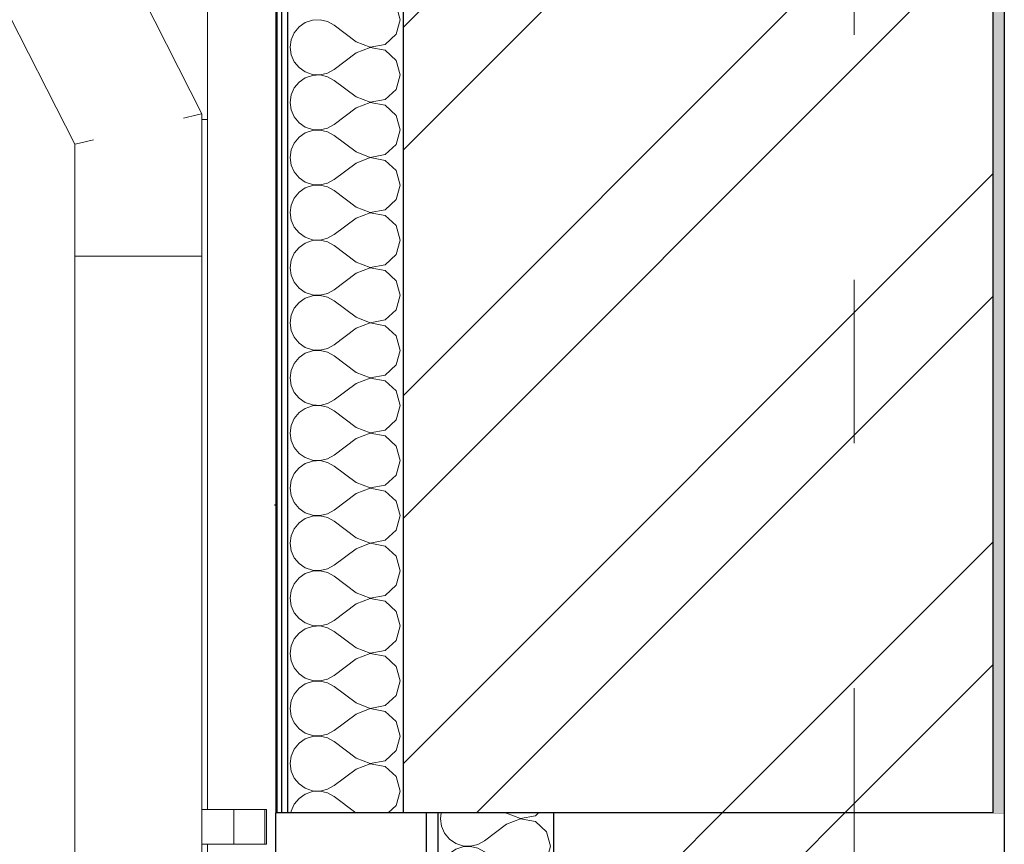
# Model space of a CAD drawing. Header units: millimetres. Extents: x -15683 to 202647, y -7448 to 20513.
# Tile 111 of 114: x 201450 to 202302, y 7099 to 7812. Entities that reach past the tile are written whole.
import ezdxf
from ezdxf.enums import TextEntityAlignment as Align

# ---------------------------------------------------------------- set-up
doc = ezdxf.new("R2010")
doc.units = ezdxf.units.MM
doc.header["$MEASUREMENT"] = 0
doc.set_wipeout_variables(frame=1)
doc.linetypes.add('Wipeout_Contour', pattern=[1000, 0, -1000])
doc.linetypes.add('Штрих-Штриховая', pattern=[1093.611073, 529.166651, -211.666656, 141.111112, -211.666656])
for name, color, linetype in [('1_Конструктив-парапет', 7, 'Continuous'), ('Конструктив - Стены Несущие', 7, 'Continuous'), ('Новый_1 ВОДОСТОК', 7, 'Continuous'), ('Новый_1_Конструктив-парапет', 7, 'Continuous'), ('Элемент Модели - Оси', 7, 'Continuous')]:
    doc.layers.add(name, color=color, linetype=linetype)
for name, color, linetype, lineweight in [('1_Конструктив-парапет_Ном._пера__21', 7, 'Continuous', 30), ('Аннотация - Выносная Надпись.Фасад фрагмент_Ном._пера__1', 7, 'Continuous', 15), ('Конструктив - Стены Несущие_Ном._пера__101', 253, 'Continuous', 5), ('Конструктив - Стены Несущие_Ном._пера__21', 7, 'Continuous', 30), ('Новый_1 ВОДОСТОК_Ном._пера__141', 7, 'Continuous', 20), ('Новый_1_Конструктив-парапет_Ном._пера__101', 253, 'Continuous', 5), ('Новый_1_Конструктив-парапет_Ном._пера__21', 7, 'Continuous', 30), ('Элемент Модели - Оси_Ном._пера__1', 7, 'Continuous', 15), ('Элемент Модели - Оси_Ном._пера__2', 8, 'Continuous', 15)]:
    doc.layers.add(name, color=color, linetype=linetype, lineweight=lineweight)
doc.styles.add('СГЕНЕРИР_СТИЛЬ_1', font='arial.ttf')
doc.dimstyles.new('СГЕНЕРИР_СТИЛЬ__2', dxfattribs={"dimtxt": 0.18, "dimasz": 182.4, "dimexe": 0.18, "dimexo": 0.0625, "dimgap": 0, "dimtad": 0, "dimtih": 1, "dimtoh": 1, "dimdec": 4, "dimzin": 0, "dimdsep": 46, "dimcen": 0.09, "dimadec": 0, "dimazin": 0, "dimtfac": 1, "dimtdec": 4, "dimtmove": 0, "dimatfit": 3, "dimldrblk": 'ARROWHEAD_11', "dimfxl": 1, "dimtolj": 1, "dimtzin": 0, "dimarcsym": 0})
pattern_1 = [(45, (227496.02, -3497.64), (-159.099, 159.099), []), (45, (227443, -3444.6), (-159.099, 159.099), [])]
pattern_2 = [(45, (227496.02, -3147.64), (-111.3693, 111.3693), [0, -105, 0, -157.5]), (110, (227846.02, -3147.64), (148.0016, 53.8682), [0, -77, 0, -133])]

# ---------------------------------------------------------------- blocks, each defined once
blk = doc.blocks.new('Элемент Разреза_617_4', base_point=(227496.02, -3497.64))
at = {"layer": 'Конструктив - Стены Несущие_Ном._пера__21', "color": 7, "linetype": 'Continuous', "lineweight": 30}
blk.add_line((201671.74, 4052.36), (201671.74, 7126.34), dxfattribs=at)
blk = doc.blocks.new('Элемент Разреза_645_4', base_point=(227496.02, -3497.64))
at = {"layer": 'Новый_1 ВОДОСТОК_Ном._пера__141', "color": 7, "linetype": 'Continuous', "lineweight": 20}
for p, q in [((201207.96, 8519.3), (201607.93, 7730.59)), ((201097.96, 8493), (201497.93, 7704.3)), ((201603.75, 7729.59), (201607.93, 7730.59)), ((201607.93, 7730.59), (201607.93, 7607.45)), ((201591.82, 7726.74), (201603.75, 7729.59)), ((201497.93, 7704.3), (201502.12, 7705.3)), ((201497.93, 7704.3), (201497.93, 7607.45)), ((201502.12, 7705.3), (201514.04, 7708.15)), ((201497.93, 7607.45), (201497.93, 7011.1)), ((201497.93, 7607.45), (201502.12, 7607.45)), ((201502.12, 7607.45), (201514.04, 7607.45)), ((201514.04, 7607.45), (201531.88, 7607.45)), ((201531.88, 7607.45), (201552.93, 7607.45)), ((201552.93, 7607.45), (201573.98, 7607.45)), ((201573.98, 7607.45), (201591.82, 7607.45)), ((201591.82, 7607.45), (201603.75, 7607.45)), ((201603.75, 7607.45), (201607.93, 7607.45)), ((201607.93, 7607.45), (201607.93, -3118.9))]:
    blk.add_line(p, q, dxfattribs=at)
blk = doc.blocks.new('Элемент Разреза_672_4', base_point=(227496.02, -3497.64))
at = {"layer": 'Новый_1 ВОДОСТОК_Ном._пера__141', "color": 7, "linetype": 'Continuous', "lineweight": 20}
for p, q in [((201612.76, 7848.13), (201612.76, 7725.63)), ((201607.93, 7725.63), (201608.58, 7725.63)), ((201608.58, 7725.63), (201612.76, 7725.63)), ((201612.76, 7725.63), (201612.76, 7129.29)), ((201635.47, 7129.29), (201607.93, 7129.29)), ((201662.34, 7129.29), (201635.47, 7129.29)), ((201635.47, 7099.29), (201635.47, 7129.29)), ((201663.76, 7129.29), (201662.34, 7129.29)), ((201662.34, 7099.29), (201662.34, 7129.29)), ((201663.76, 7099.29), (201663.76, 7129.29)), ((201635.47, 7099.29), (201607.93, 7099.29)), ((201612.76, 7099.29), (201612.76, 5129.29)), ((201662.34, 7099.29), (201635.47, 7099.29)), ((201663.76, 7099.29), (201662.34, 7099.29))]:
    blk.add_line(p, q, dxfattribs=at)
blk = doc.blocks.new('*X767', base_point=(227496.02, -3497.64))
at = {"layer": 'Конструктив - Стены Несущие_Ном._пера__101', "color": 253, "linetype": 'Continuous', "lineweight": 5}
for p, q in [((201814.81, 7126.34), (201814.12, 7121.41)), ((201871.26, 7126.17), (201871.03, 7126.34)), ((201871.26, 7126.17), (201883.41, 7121.5)), ((201896.19, 7123.92), (201898.84, 7126.34)), ((201814.12, 7121.41), (201815.02, 7114.9)), ((201883.41, 7121.31), (201871.26, 7116.65)), ((201883.41, 7121.5), (201896.19, 7123.92)), ((201896.19, 7118.89), (201883.41, 7121.31)), ((201905.8, 7110.12), (201896.19, 7118.89)), ((201815.02, 7114.9), (201817.67, 7108.89)), ((201817.67, 7108.89), (201821.87, 7103.83)), ((201871.26, 7116.65), (201852.21, 7102.36)), ((201909.36, 7097.6), (201905.8, 7110.12)), ((201821.87, 7103.83), (201827.28, 7100.11)), ((201827.28, 7100.11), (201833.5, 7098.01)), ((201846.46, 7099.18), (201852.21, 7102.36)), ((201821.87, 7091.37), (201817.67, 7086.31)), ((201827.28, 7095.09), (201821.87, 7091.37)), ((201833.5, 7097.18), (201827.28, 7095.09)), ((201833.5, 7098.01), (201840.07, 7097.7)), ((201840.07, 7097.5), (201833.5, 7097.18)), ((201840.07, 7097.7), (201846.46, 7099.18)), ((201846.46, 7096.02), (201840.07, 7097.5)), ((201852.21, 7092.84), (201846.46, 7096.02)), ((201871.26, 7078.55), (201852.21, 7092.84)), ((201905.8, 7085.08), (201909.36, 7097.6)), ((201817.67, 7086.31), (201815.02, 7080.3)), ((201896.19, 7076.3), (201905.8, 7085.08)), ((201815.02, 7080.3), (201814.12, 7073.79)), ((201871.26, 7078.55), (201883.41, 7073.89)), ((201883.41, 7073.89), (201896.19, 7076.3)), ((201814.12, 7073.79), (201815.02, 7067.28)), ((201815.02, 7067.28), (201817.67, 7061.27)), ((201871.26, 7069.03), (201852.21, 7054.74)), ((201883.41, 7073.69), (201871.26, 7069.03)), ((201896.19, 7071.28), (201883.41, 7073.69)), ((201905.8, 7062.5), (201896.19, 7071.28)), ((201817.67, 7061.27), (201821.87, 7056.21)), ((201909.36, 7049.98), (201905.8, 7062.5)), ((201821.87, 7056.21), (201827.28, 7052.49)), ((201827.28, 7052.49), (201833.5, 7050.39)), ((201833.5, 7049.57), (201827.28, 7047.47)), ((201833.5, 7050.39), (201840.07, 7050.08)), ((201840.07, 7049.88), (201833.5, 7049.57)), ((201840.07, 7050.08), (201846.46, 7051.56)), ((201846.46, 7048.4), (201840.07, 7049.88)), ((201846.46, 7051.56), (201852.21, 7054.74)), ((201905.8, 7037.46), (201909.36, 7049.98)), ((201821.87, 7043.75), (201817.67, 7038.69)), ((201827.28, 7047.47), (201821.87, 7043.75)), ((201852.21, 7045.22), (201846.46, 7048.4)), ((201871.26, 7030.93), (201852.21, 7045.22)), ((201815.02, 7032.68), (201814.12, 7026.17)), ((201817.67, 7038.69), (201815.02, 7032.68)), ((201896.19, 7028.68), (201905.8, 7037.46)), ((201814.12, 7026.17), (201815.02, 7019.66)), ((201871.26, 7030.93), (201883.41, 7026.27)), ((201883.41, 7026.07), (201871.26, 7021.41)), ((201883.41, 7026.27), (201896.19, 7028.68)), ((201896.19, 7023.66), (201883.41, 7026.07)), ((201905.8, 7014.88), (201896.19, 7023.66)), ((201815.02, 7019.66), (201817.67, 7013.65)), ((201871.26, 7021.41), (201852.21, 7007.12)), ((201909.36, 7002.36), (201905.8, 7014.88)), ((201817.67, 7013.65), (201821.87, 7008.59)), ((201821.87, 7008.59), (201827.28, 7004.87)), ((201846.46, 7003.94), (201852.21, 7007.12)), ((201827.28, 6999.85), (201821.87, 6996.13)), ((201827.28, 7004.87), (201833.5, 7002.78)), ((201833.5, 7001.95), (201827.28, 6999.85)), ((201833.5, 7002.78), (201840.07, 7002.46)), ((201840.07, 7002.26), (201833.5, 7001.95)), ((201840.07, 7002.46), (201846.46, 7003.94)), ((201846.46, 7000.78), (201840.07, 7002.26)), ((201852.21, 6997.6), (201846.46, 7000.78)), ((201905.8, 6989.84), (201909.36, 7002.36)), ((201817.67, 6991.07), (201815.02, 6985.06)), ((201821.87, 6996.13), (201817.67, 6991.07)), ((201871.26, 6983.31), (201852.21, 6997.6)), ((201896.19, 6981.07), (201905.8, 6989.84)), ((201815.02, 6985.06), (201814.12, 6978.55)), ((201871.26, 6983.31), (201883.41, 6978.65)), ((201883.41, 6978.65), (201896.19, 6981.07)), ((201814.12, 6978.55), (201815.02, 6972.05)), ((201871.26, 6973.79), (201852.21, 6959.5)), ((201883.41, 6978.46), (201871.26, 6973.79)), ((201896.19, 6976.04), (201883.41, 6978.46)), ((201905.8, 6967.26), (201896.19, 6976.04)), ((201815.02, 6972.05), (201817.67, 6966.03)), ((201817.67, 6966.03), (201821.87, 6960.98)), ((201909.36, 6954.74), (201905.8, 6967.26)), ((201821.87, 6960.98), (201827.28, 6957.26)), ((201827.28, 6957.26), (201833.5, 6955.16)), ((201833.5, 6955.16), (201840.07, 6954.84)), ((201840.07, 6954.84), (201846.46, 6956.32)), ((201846.46, 6956.32), (201852.21, 6959.5)), ((201833.5, 6954.33), (201827.67, 6952.36)), ((201840.07, 6954.65), (201833.5, 6954.33)), ((201846.46, 6953.16), (201840.07, 6954.65)), ((201847.91, 6952.36), (201846.46, 6953.16)), ((201908.68, 6952.36), (201909.36, 6954.74))]:
    blk.add_line(p, q, dxfattribs=at)
blk = doc.blocks.new('Элемент Разреза_677_4', base_point=(227496.02, -3497.64))
at = {"color": 254, "linetype": 'Wipeout_Contour', "lineweight": 0, "ltscale": 807717.963608}
blk.add_wipeout([(201801.74, 7126.34), (201801.74, 6952.36), (201811.74, 6952.36), (201811.74, 7126.34)], dxfattribs=at).dxf.layer = 'Конструктив - Стены Несущие'
at = {"color": 254, "linetype": 'Wipeout_Contour', "lineweight": 0, "ltscale": 808917.010033}
blk.add_wipeout([(201911.74, 7126.34), (201911.74, 6952.36), (202301.62, 6952.36), (202301.62, 7126.34)], dxfattribs=at).dxf.layer = 'Конструктив - Стены Несущие'
at = {"layer": 'Конструктив - Стены Несущие_Ном._пера__101', "linetype": 'Continuous', "lineweight": 5}
h = blk.add_hatch(dxfattribs=at)
h.set_pattern_fill('ШТУКАТУРКА__ГИПС_01_0004', color=253, style=0, pattern_type=2)
h.set_pattern_definition(pattern_2)
h.paths.add_polyline_path([(201801.74, 7126.34), (201801.74, 6952.36), (201811.74, 6952.36), (201811.74, 7126.34)])
h = blk.add_hatch(dxfattribs=at)
h.set_pattern_fill('КИРПИЧ_01_0004', color=253, style=0, pattern_type=2)
h.set_pattern_definition(pattern_1)
h.paths.add_polyline_path([(201911.74, 7126.34), (201911.74, 6952.36), (202301.62, 6952.36), (202301.62, 7126.34)])
at = {"layer": 'Конструктив - Стены Несущие_Ном._пера__21', "color": 7, "linetype": 'Continuous', "lineweight": 30}
for p, q in [((201801.74, 7126.34), (201801.74, 6952.36)), ((202301.62, 7126.34), (202291.74, 7126.34)), ((202301.62, 7126.34), (202301.62, 6952.36))]:
    blk.add_line(p, q, dxfattribs=at)
at = {"color": 254, "linetype": 'Wipeout_Contour', "lineweight": 0, "ltscale": 807937.829919}
blk.add_wipeout([(201811.74, 7126.34), (201811.74, 6952.36), (201911.74, 6952.36), (201911.74, 7126.34)], dxfattribs=at).dxf.layer = 'Конструктив - Стены Несущие'
at = {"layer": 'Конструктив - Стены Несущие_Ном._пера__21', "color": 7, "linetype": 'Continuous', "lineweight": 30}
for p, q in [((201811.74, 7126.34), (201811.74, 6952.36)), ((201911.74, 7126.34), (201911.74, 6952.36))]:
    blk.add_line(p, q, dxfattribs=at)
at = {"layer": 'Конструктив - Стены Несущие', "lineweight": 0}
blk.add_blockref('*X767', (227496.02, -3497.64), dxfattribs=at)
blk = doc.blocks.new('*X772', base_point=(227496.02, -3497.64))
at = {"layer": 'Новый_1_Конструктив-парапет_Ном._пера__101', "linetype": 'Continuous', "lineweight": 5}
blk.add_hatch(color=253, dxfattribs=at).paths.add_polyline_path([(202291.74, 8942.36), (202291.74, 7126.34), (202301.62, 7126.34), (202301.62, 8942.36)])
blk = doc.blocks.new('*X773', base_point=(227496.02, -3497.64))
at = {"layer": 'Новый_1_Конструктив-парапет_Ном._пера__101', "color": 253, "linetype": 'Continuous', "lineweight": 5}
for p, q in [((201779.36, 7811.88), (201775.8, 7824.4)), ((201697.28, 7809.37), (201691.87, 7805.65)), ((201703.5, 7811.47), (201697.28, 7809.37)), ((201710.07, 7811.79), (201703.5, 7811.47)), ((201716.46, 7810.3), (201710.07, 7811.79)), ((201722.21, 7807.12), (201716.46, 7810.3)), ((201741.26, 7792.84), (201722.21, 7807.12)), ((201775.8, 7799.37), (201779.36, 7811.88)), ((201687.67, 7800.59), (201685.02, 7794.58)), ((201691.87, 7805.65), (201687.67, 7800.59)), ((201766.2, 7790.59), (201775.8, 7799.37)), ((201685.02, 7794.58), (201684.12, 7788.07)), ((201741.26, 7792.84), (201753.41, 7788.17)), ((201753.41, 7788.17), (201766.2, 7790.59)), ((201684.12, 7788.07), (201685.02, 7781.57)), ((201685.02, 7781.57), (201687.67, 7775.56)), ((201741.26, 7783.31), (201722.21, 7769.03)), ((201753.41, 7787.98), (201741.26, 7783.31)), ((201766.2, 7785.56), (201753.41, 7787.98)), ((201775.8, 7776.78), (201766.2, 7785.56)), ((201687.67, 7775.56), (201691.87, 7770.5)), ((201779.36, 7764.27), (201775.8, 7776.78)), ((201691.87, 7770.5), (201697.28, 7766.78)), ((201697.28, 7766.78), (201703.5, 7764.68)), ((201703.5, 7763.85), (201697.28, 7761.75)), ((201703.5, 7764.68), (201710.07, 7764.36)), ((201710.07, 7764.17), (201703.5, 7763.85)), ((201710.07, 7764.36), (201716.46, 7765.85)), ((201716.46, 7762.68), (201710.07, 7764.17)), ((201716.46, 7765.85), (201722.21, 7769.03)), ((201775.8, 7751.75), (201779.36, 7764.27)), ((201691.87, 7758.03), (201687.67, 7752.97)), ((201697.28, 7761.75), (201691.87, 7758.03)), ((201722.21, 7759.5), (201716.46, 7762.68)), ((201741.26, 7745.22), (201722.21, 7759.5)), ((201685.02, 7746.96), (201684.12, 7740.46)), ((201687.67, 7752.97), (201685.02, 7746.96)), ((201766.2, 7742.97), (201775.8, 7751.75)), ((201684.12, 7740.46), (201685.02, 7733.95)), ((201741.26, 7745.22), (201753.41, 7740.55)), ((201753.41, 7740.36), (201741.26, 7735.69)), ((201753.41, 7740.55), (201766.2, 7742.97)), ((201766.2, 7737.94), (201753.41, 7740.36)), ((201685.02, 7733.95), (201687.67, 7727.94)), ((201741.26, 7735.69), (201722.21, 7721.41)), ((201775.8, 7729.16), (201766.2, 7737.94)), ((201687.67, 7727.94), (201691.87, 7722.88)), ((201691.87, 7722.88), (201697.28, 7719.16)), ((201716.46, 7718.23), (201722.21, 7721.41)), ((201779.36, 7716.65), (201775.8, 7729.16)), ((201697.28, 7714.13), (201691.87, 7710.41)), ((201697.28, 7719.16), (201703.5, 7717.06)), ((201703.5, 7716.23), (201697.28, 7714.13)), ((201703.5, 7717.06), (201710.07, 7716.74)), ((201710.07, 7716.55), (201703.5, 7716.23)), ((201710.07, 7716.74), (201716.46, 7718.23)), ((201716.46, 7715.06), (201710.07, 7716.55)), ((201722.21, 7711.88), (201716.46, 7715.06)), ((201775.8, 7704.13), (201779.36, 7716.65)), ((201687.67, 7705.35), (201685.02, 7699.34)), ((201691.87, 7710.41), (201687.67, 7705.35)), ((201741.26, 7697.6), (201722.21, 7711.88)), ((201685.02, 7699.34), (201684.12, 7692.84)), ((201741.26, 7697.6), (201753.41, 7692.93)), ((201766.2, 7695.35), (201775.8, 7704.13)), ((201684.12, 7692.84), (201685.02, 7686.33)), ((201741.26, 7688.07), (201722.21, 7673.79)), ((201753.41, 7692.74), (201741.26, 7688.07)), ((201753.41, 7692.93), (201766.2, 7695.35)), ((201766.2, 7690.32), (201753.41, 7692.74)), ((201775.8, 7681.54), (201766.2, 7690.32)), ((201685.02, 7686.33), (201687.67, 7680.32)), ((201687.67, 7680.32), (201691.87, 7675.26)), ((201779.36, 7669.03), (201775.8, 7681.54)), ((201691.87, 7675.26), (201697.28, 7671.54)), ((201697.28, 7671.54), (201703.5, 7669.44)), ((201710.07, 7669.12), (201716.46, 7670.61)), ((201716.46, 7670.61), (201722.21, 7673.79)), ((201691.87, 7662.79), (201687.67, 7657.74)), ((201697.28, 7666.51), (201691.87, 7662.79)), ((201703.5, 7668.61), (201697.28, 7666.51)), ((201703.5, 7669.44), (201710.07, 7669.12)), ((201710.07, 7668.93), (201703.5, 7668.61)), ((201716.46, 7667.44), (201710.07, 7668.93)), ((201722.21, 7664.27), (201716.46, 7667.44)), ((201741.26, 7649.98), (201722.21, 7664.27)), ((201775.8, 7656.51), (201779.36, 7669.03)), ((201687.67, 7657.74), (201685.02, 7651.72)), ((201766.2, 7647.73), (201775.8, 7656.51)), ((201685.02, 7651.72), (201684.12, 7645.22)), ((201684.12, 7645.22), (201685.02, 7638.71)), ((201741.26, 7649.98), (201753.41, 7645.31)), ((201753.41, 7645.12), (201741.26, 7640.46)), ((201753.41, 7645.31), (201766.2, 7647.73)), ((201766.2, 7642.7), (201753.41, 7645.12)), ((201685.02, 7638.71), (201687.67, 7632.7)), ((201741.26, 7640.46), (201722.21, 7626.17)), ((201775.8, 7633.93), (201766.2, 7642.7)), ((201687.67, 7632.7), (201691.87, 7627.64)), ((201691.87, 7627.64), (201697.28, 7623.92)), ((201779.36, 7621.41), (201775.8, 7633.93)), ((201697.28, 7623.92), (201703.5, 7621.82)), ((201703.5, 7620.99), (201697.28, 7618.89)), ((201703.5, 7621.82), (201710.07, 7621.5)), ((201710.07, 7621.31), (201703.5, 7620.99)), ((201710.07, 7621.5), (201716.46, 7622.99)), ((201716.46, 7619.83), (201710.07, 7621.31)), ((201716.46, 7622.99), (201722.21, 7626.17)), ((201722.21, 7616.65), (201716.46, 7619.83)), ((201775.8, 7608.89), (201779.36, 7621.41)), ((201691.87, 7615.17), (201687.67, 7610.12)), ((201697.28, 7618.89), (201691.87, 7615.17)), ((201741.26, 7602.36), (201722.21, 7616.65)), ((201685.02, 7604.11), (201684.12, 7597.6)), ((201687.67, 7610.12), (201685.02, 7604.11)), ((201741.26, 7602.36), (201753.41, 7597.69)), ((201766.2, 7600.11), (201775.8, 7608.89)), ((201684.12, 7597.6), (201685.02, 7591.09)), ((201753.41, 7597.5), (201741.26, 7592.84)), ((201753.41, 7597.69), (201766.2, 7600.11)), ((201766.2, 7595.09), (201753.41, 7597.5)), ((201775.8, 7586.31), (201766.2, 7595.09)), ((201685.02, 7591.09), (201687.67, 7585.08)), ((201687.67, 7585.08), (201691.87, 7580.02)), ((201741.26, 7592.84), (201722.21, 7578.55)), ((201779.36, 7573.79), (201775.8, 7586.31)), ((201691.87, 7580.02), (201697.28, 7576.3)), ((201716.46, 7575.37), (201722.21, 7578.55)), ((201697.28, 7571.28), (201691.87, 7567.56)), ((201697.28, 7576.3), (201703.5, 7574.2)), ((201703.5, 7573.37), (201697.28, 7571.28)), ((201703.5, 7574.2), (201710.07, 7573.89)), ((201710.07, 7573.69), (201703.5, 7573.37)), ((201710.07, 7573.89), (201716.46, 7575.37)), ((201716.46, 7572.21), (201710.07, 7573.69)), ((201722.21, 7569.03), (201716.46, 7572.21)), ((201741.26, 7554.74), (201722.21, 7569.03)), ((201775.8, 7561.27), (201779.36, 7573.79)), ((201687.67, 7562.5), (201685.02, 7556.49)), ((201691.87, 7567.56), (201687.67, 7562.5)), ((201766.2, 7552.49), (201775.8, 7561.27)), ((201685.02, 7556.49), (201684.12, 7549.98)), ((201741.26, 7554.74), (201753.41, 7550.08)), ((201753.41, 7550.08), (201766.2, 7552.49)), ((201684.12, 7549.98), (201685.02, 7543.47)), ((201685.02, 7543.47), (201687.67, 7537.46)), ((201741.26, 7545.22), (201722.21, 7530.93)), ((201753.41, 7549.88), (201741.26, 7545.22)), ((201766.2, 7547.47), (201753.41, 7549.88)), ((201775.8, 7538.69), (201766.2, 7547.47)), ((201687.67, 7537.46), (201691.87, 7532.4)), ((201779.36, 7526.17), (201775.8, 7538.69)), ((201691.87, 7532.4), (201697.28, 7528.68)), ((201697.28, 7528.68), (201703.5, 7526.58)), ((201703.5, 7525.76), (201697.28, 7523.66)), ((201703.5, 7526.58), (201710.07, 7526.27)), ((201710.07, 7526.07), (201703.5, 7525.76)), ((201710.07, 7526.27), (201716.46, 7527.75)), ((201716.46, 7524.59), (201710.07, 7526.07)), ((201716.46, 7527.75), (201722.21, 7530.93)), ((201775.8, 7513.65), (201779.36, 7526.17)), ((201691.87, 7519.94), (201687.67, 7514.88)), ((201697.28, 7523.66), (201691.87, 7519.94)), ((201722.21, 7521.41), (201716.46, 7524.59)), ((201741.26, 7507.12), (201722.21, 7521.41)), ((201685.02, 7508.87), (201684.12, 7502.36)), ((201687.67, 7514.88), (201685.02, 7508.87)), ((201766.2, 7504.87), (201775.8, 7513.65)), ((201684.12, 7502.36), (201685.02, 7495.85)), ((201741.26, 7507.12), (201753.41, 7502.46)), ((201753.41, 7502.26), (201741.26, 7497.6)), ((201753.41, 7502.46), (201766.2, 7504.87)), ((201766.2, 7499.85), (201753.41, 7502.26)), ((201685.02, 7495.85), (201687.67, 7489.84)), ((201741.26, 7497.6), (201722.21, 7483.31)), ((201775.8, 7491.07), (201766.2, 7499.85)), ((201687.67, 7489.84), (201691.87, 7484.79)), ((201691.87, 7484.79), (201697.28, 7481.06)), ((201716.46, 7480.13), (201722.21, 7483.31)), ((201779.36, 7478.55), (201775.8, 7491.07)), ((201697.28, 7476.04), (201691.87, 7472.32)), ((201697.28, 7481.06), (201703.5, 7478.97)), ((201703.5, 7478.14), (201697.28, 7476.04)), ((201703.5, 7478.97), (201710.07, 7478.65)), ((201710.07, 7478.45), (201703.5, 7478.14)), ((201710.07, 7478.65), (201716.46, 7480.13)), ((201716.46, 7476.97), (201710.07, 7478.45)), ((201722.21, 7473.79), (201716.46, 7476.97)), ((201775.8, 7466.03), (201779.36, 7478.55)), ((201687.67, 7467.26), (201685.02, 7461.25)), ((201691.87, 7472.32), (201687.67, 7467.26)), ((201741.26, 7459.5), (201722.21, 7473.79)), ((201766.2, 7457.26), (201775.8, 7466.03)), ((201685.02, 7461.25), (201684.12, 7454.74)), ((201741.26, 7459.5), (201753.41, 7454.84)), ((201684.12, 7454.74), (201685.02, 7448.24)), ((201741.26, 7449.98), (201722.21, 7435.69)), ((201753.41, 7454.65), (201741.26, 7449.98)), ((201753.41, 7454.84), (201766.2, 7457.26)), ((201766.2, 7452.23), (201753.41, 7454.65)), ((201775.8, 7443.45), (201766.2, 7452.23)), ((201685.02, 7448.24), (201687.67, 7442.22)), ((201687.67, 7442.22), (201691.87, 7437.17)), ((201779.36, 7430.93), (201775.8, 7443.45)), ((201691.87, 7437.17), (201697.28, 7433.45)), ((201697.28, 7433.45), (201703.5, 7431.35)), ((201710.07, 7431.03), (201716.46, 7432.52)), ((201716.46, 7432.52), (201722.21, 7435.69)), ((201691.87, 7424.7), (201687.67, 7419.64)), ((201697.28, 7428.42), (201691.87, 7424.7)), ((201703.5, 7430.52), (201697.28, 7428.42)), ((201703.5, 7431.35), (201710.07, 7431.03)), ((201710.07, 7430.84), (201703.5, 7430.52)), ((201716.46, 7429.35), (201710.07, 7430.84)), ((201722.21, 7426.17), (201716.46, 7429.35)), ((201741.26, 7411.88), (201722.21, 7426.17)), ((201775.8, 7418.41), (201779.36, 7430.93)), ((201687.67, 7419.64), (201685.02, 7413.63)), ((201766.2, 7409.64), (201775.8, 7418.41)), ((201685.02, 7413.63), (201684.12, 7407.12)), ((201684.12, 7407.12), (201685.02, 7400.62)), ((201741.26, 7411.88), (201753.41, 7407.22)), ((201753.41, 7407.03), (201741.26, 7402.36)), ((201753.41, 7407.22), (201766.2, 7409.64)), ((201766.2, 7404.61), (201753.41, 7407.03)), ((201685.02, 7400.62), (201687.67, 7394.61)), ((201741.26, 7402.36), (201722.21, 7388.07)), ((201775.8, 7395.83), (201766.2, 7404.61)), ((201687.67, 7394.61), (201691.87, 7389.55)), ((201691.87, 7389.55), (201697.28, 7385.83)), ((201779.36, 7383.31), (201775.8, 7395.83)), ((201697.28, 7380.8), (201691.87, 7377.08)), ((201697.28, 7385.83), (201703.5, 7383.73)), ((201703.5, 7382.9), (201697.28, 7380.8)), ((201703.5, 7383.73), (201710.07, 7383.41)), ((201710.07, 7383.22), (201703.5, 7382.9)), ((201710.07, 7383.41), (201716.46, 7384.9)), ((201716.46, 7381.73), (201710.07, 7383.22)), ((201716.46, 7384.9), (201722.21, 7388.07)), ((201722.21, 7378.55), (201716.46, 7381.73)), ((201775.8, 7370.8), (201779.36, 7383.31)), ((201691.87, 7377.08), (201687.67, 7372.02)), ((201741.26, 7364.27), (201722.21, 7378.55)), ((201685.02, 7366.01), (201684.12, 7359.5)), ((201687.67, 7372.02), (201685.02, 7366.01)), ((201741.26, 7364.27), (201753.41, 7359.6)), ((201766.2, 7362.02), (201775.8, 7370.8)), ((201684.12, 7359.5), (201685.02, 7353)), ((201753.41, 7359.41), (201741.26, 7354.74)), ((201753.41, 7359.6), (201766.2, 7362.02)), ((201766.2, 7356.99), (201753.41, 7359.41)), ((201775.8, 7348.21), (201766.2, 7356.99)), ((201685.02, 7353), (201687.67, 7346.99)), ((201687.67, 7346.99), (201691.87, 7341.93)), ((201741.26, 7354.74), (201722.21, 7340.46)), ((201779.36, 7335.69), (201775.8, 7348.21)), ((201691.87, 7341.93), (201697.28, 7338.21)), ((201697.28, 7338.21), (201703.5, 7336.11)), ((201716.46, 7337.28), (201722.21, 7340.46)), ((201697.28, 7333.18), (201691.87, 7329.46)), ((201703.5, 7335.28), (201697.28, 7333.18)), ((201703.5, 7336.11), (201710.07, 7335.79)), ((201710.07, 7335.6), (201703.5, 7335.28)), ((201710.07, 7335.79), (201716.46, 7337.28)), ((201716.46, 7334.11), (201710.07, 7335.6)), ((201722.21, 7330.93), (201716.46, 7334.11)), ((201741.26, 7316.65), (201722.21, 7330.93)), ((201775.8, 7323.18), (201779.36, 7335.69)), ((201687.67, 7324.4), (201685.02, 7318.39)), ((201691.87, 7329.46), (201687.67, 7324.4)), ((201766.2, 7314.4), (201775.8, 7323.18)), ((201685.02, 7318.39), (201684.12, 7311.88)), ((201741.26, 7316.65), (201753.41, 7311.98)), ((201753.41, 7311.98), (201766.2, 7314.4)), ((201684.12, 7311.88), (201685.02, 7305.38)), ((201685.02, 7305.38), (201687.67, 7299.37)), ((201741.26, 7307.12), (201722.21, 7292.84)), ((201753.41, 7311.79), (201741.26, 7307.12)), ((201766.2, 7309.37), (201753.41, 7311.79)), ((201775.8, 7300.59), (201766.2, 7309.37)), ((201687.67, 7299.37), (201691.87, 7294.31)), ((201779.36, 7288.07), (201775.8, 7300.59)), ((201691.87, 7294.31), (201697.28, 7290.59)), ((201697.28, 7290.59), (201703.5, 7288.49)), ((201703.5, 7287.66), (201697.28, 7285.56)), ((201703.5, 7288.49), (201710.07, 7288.17)), ((201710.07, 7287.98), (201703.5, 7287.66)), ((201710.07, 7288.17), (201716.46, 7289.66)), ((201716.46, 7286.49), (201710.07, 7287.98)), ((201716.46, 7289.66), (201722.21, 7292.84)), ((201775.8, 7275.56), (201779.36, 7288.07)), ((201691.87, 7281.84), (201687.67, 7276.78)), ((201697.28, 7285.56), (201691.87, 7281.84)), ((201722.21, 7283.31), (201716.46, 7286.49)), ((201741.26, 7269.03), (201722.21, 7283.31)), ((201685.02, 7270.77), (201684.12, 7264.27)), ((201687.67, 7276.78), (201685.02, 7270.77)), ((201766.2, 7266.78), (201775.8, 7275.56)), ((201684.12, 7264.27), (201685.02, 7257.76)), ((201741.26, 7269.03), (201753.41, 7264.36)), ((201753.41, 7264.17), (201741.26, 7259.5)), ((201753.41, 7264.36), (201766.2, 7266.78)), ((201766.2, 7261.75), (201753.41, 7264.17)), ((201775.8, 7252.97), (201766.2, 7261.75)), ((201685.02, 7257.76), (201687.67, 7251.75)), ((201741.26, 7259.5), (201722.21, 7245.22)), ((201687.67, 7251.75), (201691.87, 7246.69)), ((201691.87, 7246.69), (201697.28, 7242.97)), ((201716.46, 7242.04), (201722.21, 7245.22)), ((201779.36, 7240.46), (201775.8, 7252.97)), ((201697.28, 7237.94), (201691.87, 7234.22)), ((201697.28, 7242.97), (201703.5, 7240.87)), ((201703.5, 7240.04), (201697.28, 7237.94)), ((201703.5, 7240.87), (201710.07, 7240.55)), ((201710.07, 7240.36), (201703.5, 7240.04)), ((201710.07, 7240.55), (201716.46, 7242.04)), ((201716.46, 7238.87), (201710.07, 7240.36)), ((201722.21, 7235.69), (201716.46, 7238.87)), ((201775.8, 7227.94), (201779.36, 7240.46)), ((201687.67, 7229.16), (201685.02, 7223.15)), ((201691.87, 7234.22), (201687.67, 7229.16)), ((201741.26, 7221.41), (201722.21, 7235.69)), ((201766.2, 7219.16), (201775.8, 7227.94)), ((201685.02, 7223.15), (201684.12, 7216.65)), ((201741.26, 7221.41), (201753.41, 7216.74)), ((201753.41, 7216.74), (201766.2, 7219.16)), ((201684.12, 7216.65), (201685.02, 7210.14)), ((201741.26, 7211.88), (201722.21, 7197.6)), ((201753.41, 7216.55), (201741.26, 7211.88)), ((201766.2, 7214.13), (201753.41, 7216.55)), ((201775.8, 7205.35), (201766.2, 7214.13)), ((201685.02, 7210.14), (201687.67, 7204.13)), ((201687.67, 7204.13), (201691.87, 7199.07)), ((201779.36, 7192.84), (201775.8, 7205.35)), ((201691.87, 7199.07), (201697.28, 7195.35)), ((201697.28, 7195.35), (201703.5, 7193.25)), ((201710.07, 7192.93), (201716.46, 7194.42)), ((201716.46, 7194.42), (201722.21, 7197.6)), ((201691.87, 7186.6), (201687.67, 7181.54)), ((201697.28, 7190.32), (201691.87, 7186.6)), ((201703.5, 7192.42), (201697.28, 7190.32)), ((201703.5, 7193.25), (201710.07, 7192.93)), ((201710.07, 7192.74), (201703.5, 7192.42)), ((201716.46, 7191.25), (201710.07, 7192.74)), ((201722.21, 7188.07), (201716.46, 7191.25)), ((201741.26, 7173.79), (201722.21, 7188.07)), ((201775.8, 7180.32), (201779.36, 7192.84)), ((201687.67, 7181.54), (201685.02, 7175.53)), ((201766.2, 7171.54), (201775.8, 7180.32)), ((201685.02, 7175.53), (201684.12, 7169.03)), ((201684.12, 7169.03), (201685.02, 7162.52)), ((201741.26, 7173.79), (201753.41, 7169.12)), ((201753.41, 7168.93), (201741.26, 7164.27)), ((201753.41, 7169.12), (201766.2, 7171.54)), ((201766.2, 7166.51), (201753.41, 7168.93)), ((201685.02, 7162.52), (201687.67, 7156.51)), ((201741.26, 7164.27), (201722.21, 7149.98)), ((201775.8, 7157.74), (201766.2, 7166.51)), ((201687.67, 7156.51), (201691.87, 7151.45)), ((201691.87, 7151.45), (201697.28, 7147.73)), ((201779.36, 7145.22), (201775.8, 7157.74)), ((201697.28, 7142.7), (201691.87, 7138.98)), ((201697.28, 7147.73), (201703.5, 7145.63)), ((201703.5, 7144.8), (201697.28, 7142.7)), ((201703.5, 7145.63), (201710.07, 7145.31)), ((201710.07, 7145.12), (201703.5, 7144.8)), ((201710.07, 7145.31), (201716.46, 7146.8)), ((201716.46, 7143.63), (201710.07, 7145.12)), ((201716.46, 7146.8), (201722.21, 7149.98)), ((201722.21, 7140.46), (201716.46, 7143.63)), ((201775.8, 7132.7), (201779.36, 7145.22)), ((201687.67, 7133.93), (201685.02, 7127.91)), ((201691.87, 7138.98), (201687.67, 7133.93)), ((201741.03, 7126.34), (201722.21, 7140.46)), ((201685.02, 7127.91), (201684.81, 7126.34)), ((201768.84, 7126.34), (201775.8, 7132.7))]:
    blk.add_line(p, q, dxfattribs=at)
blk = doc.blocks.new('Элемент Разреза_681_4', base_point=(227496.02, -3497.64))
at = {"color": 254, "linetype": 'Wipeout_Contour', "lineweight": 0, "ltscale": 1211073.009372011}
blk.add_wipeout([(201671.74, 7126.34), (201672.74, 7126.34), (201672.74, 8887.61), (201671.76, 8887.61), (201671.76, 8942.36), (201671.74, 8942.36)], dxfattribs=at).dxf.layer = 'Новый_1_Конструктив-парапет'
at = {"color": 254, "linetype": 'Wipeout_Contour', "lineweight": 0, "ltscale": 1010771.735368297}
blk.add_wipeout([(201781.74, 7126.34), (202291.74, 7126.34), (202291.74, 8942.36), (201781.74, 8942.36), (201781.74, 8887.61)], dxfattribs=at).dxf.layer = 'Новый_1_Конструктив-парапет'
at = {"layer": 'Новый_1_Конструктив-парапет_Ном._пера__101', "linetype": 'Continuous', "lineweight": 5}
h = blk.add_hatch(dxfattribs=at)
h.set_pattern_fill('КИРПИЧ_01_0004', color=253, style=0, pattern_type=2)
h.set_pattern_definition(pattern_1)
h.paths.add_polyline_path([(201781.74, 7126.34), (202291.74, 7126.34), (202291.74, 8942.36), (201781.74, 8942.36), (201781.74, 8887.61)])
at = {"color": 254, "linetype": 'Wipeout_Contour', "lineweight": 0, "ltscale": 807360.151116}
blk.add_wipeout([(201676.74, 8887.61), (201676.74, 7126.34), (201681.74, 7126.34), (201681.74, 8887.61)], dxfattribs=at).dxf.layer = 'Новый_1_Конструктив-парапет'
at = {"layer": 'Новый_1_Конструктив-парапет_Ном._пера__101', "linetype": 'Continuous', "lineweight": 5}
h = blk.add_hatch(dxfattribs=at)
h.set_pattern_fill('ШТУКАТУРКА__ГИПС_01_0004', color=253, style=0, pattern_type=2)
h.set_pattern_definition(pattern_2)
h.paths.add_polyline_path([(201676.74, 8887.61), (201676.74, 7126.34), (201681.74, 7126.34), (201681.74, 8887.61)])
at = {"color": 254, "linetype": 'Wipeout_Contour', "lineweight": 0, "ltscale": 809832.784062}
blk.add_wipeout([(202291.74, 8942.36), (202291.74, 7126.34), (202301.62, 7126.34), (202301.62, 8942.36)], dxfattribs=at).dxf.layer = 'Новый_1_Конструктив-парапет'
at = {"layer": 'Новый_1_Конструктив-парапет_Ном._пера__21', "color": 7, "linetype": 'Continuous', "lineweight": 30}
for p, q in [((202291.74, 8942.36), (202291.74, 7126.34)), ((202301.62, 8942.36), (202301.62, 7126.34))]:
    blk.add_line(p, q, dxfattribs=at)
at = {"layer": 'Новый_1_Конструктив-парапет_Ном._пера__21', "color": 7, "linetype": 'Continuous', "lineweight": 30, "flags": 128}
blk.add_lwpolyline([(202291.74, 7126.34), (201911.74, 7126.34), (201811.74, 7126.34), (201801.74, 7126.34)], dxfattribs=at)
at = {"layer": 'Новый_1_Конструктив-парапет', "lineweight": 0}
blk.add_blockref('*X772', (227496.02, -3497.64), dxfattribs=at)
at = {"color": 254, "linetype": 'Wipeout_Contour', "lineweight": 0, "ltscale": 807342.165468}
blk.add_wipeout([(201672.74, 8887.61), (201672.74, 7126.34), (201676.74, 7126.34), (201676.74, 8887.61)], dxfattribs=at).dxf.layer = 'Новый_1_Конструктив-парапет'
at = {"color": 254, "linetype": 'Wipeout_Contour', "lineweight": 0, "ltscale": 807569.983876}
blk.add_wipeout([(201681.74, 7126.34), (201781.74, 7126.34), (201781.74, 8887.61), (201681.74, 8887.61)], dxfattribs=at).dxf.layer = 'Новый_1_Конструктив-парапет'
at = {"layer": 'Новый_1_Конструктив-парапет_Ном._пера__101', "linetype": 'Continuous', "lineweight": 5}
h = blk.add_hatch(dxfattribs=at)
h.set_pattern_fill('ШТУКАТУРКА__ГИПС_01_0004', color=253, style=0, pattern_type=2)
h.set_pattern_definition(pattern_2)
h.paths.add_polyline_path([(201672.74, 8887.61), (201672.74, 7126.34), (201676.74, 7126.34), (201676.74, 8887.61)])
at = {"layer": 'Новый_1_Конструктив-парапет_Ном._пера__21', "color": 7, "linetype": 'Continuous', "lineweight": 30}
for p, q in [((201671.74, 8942.36), (201671.74, 7126.34)), ((201672.74, 8887.61), (201672.74, 7126.34)), ((201676.74, 8887.61), (201676.74, 7126.34)), ((201681.74, 8887.61), (201681.74, 7126.34))]:
    blk.add_line(p, q, dxfattribs=at)
at = {"layer": 'Новый_1_Конструктив-парапет_Ном._пера__21', "color": 7, "linetype": 'Continuous', "lineweight": 30, "flags": 128}
for points in [[(201781.74, 8942.36), (201781.74, 8937.61), (201781.74, 8887.61), (201781.74, 7126.34)], [(201676.74, 7126.34), (201672.74, 7126.34), (201671.74, 7126.34)], [(201801.74, 7126.34), (201781.74, 7126.34), (201681.74, 7126.34), (201676.74, 7126.34)]]:
    blk.add_lwpolyline(points, dxfattribs=at)
at = {"layer": 'Новый_1_Конструктив-парапет', "lineweight": 0}
blk.add_blockref('*X773', (227496.02, -3497.64), dxfattribs=at)
blk = doc.blocks.new('Элемент Разреза_702_4', base_point=(227496.02, -3497.64))
at = {"layer": '1_Конструктив-парапет_Ном._пера__21', "color": 7, "linetype": 'Continuous', "lineweight": 30}
blk.add_line((201671.74, 7392.36), (201670.6, 7392.36), dxfattribs=at)
blk = doc.blocks.new('Стандартный Маркер Сетки[48]_4', base_point=(202171.74, 13502.41))
at = {"layer": 'Элемент Модели - Оси_Ном._пера__2', "color": 8, "linetype": 'Штрих-Штриховая', "lineweight": 15}
blk.add_line((202171.74, 12702.41), (202171.74, -5697.64), dxfattribs=at)
at = {"layer": 'Элемент Модели - Оси_Ном._пера__1', "color": 7, "lineweight": 15, "style": 'СГЕНЕРИР_СТИЛЬ_1'}
blk.add_attdef('AC_MarkerText_1', text='', height=350, rotation=360, dxfattribs=at).set_placement((202171.74, -6797.64), align=Align.TOP_CENTER)
blk = doc.blocks.new('Стандартный Маркер Сетки[49]_4', base_point=(202171.74, 13502.41))
at = {"layer": 'Элемент Модели - Оси_Ном._пера__2', "color": 8, "linetype": 'Штрих-Штриховая', "lineweight": 15}
blk.add_line((202171.74, 12702.41), (202171.74, -5697.64), dxfattribs=at)
at = {"layer": 'Элемент Модели - Оси_Ном._пера__1', "color": 7, "lineweight": 15, "style": 'СГЕНЕРИР_СТИЛЬ_1'}
blk.add_attdef('AC_MarkerText_1', text='', height=350, rotation=360, dxfattribs=at).set_placement((202171.74, -6797.64), align=Align.TOP_CENTER)
blk = doc.blocks.new('ARROWHEAD_11')
at = {"color": 0, "linetype": 'Continuous', "lineweight": 0}
blk.add_line((0, 0), (-1, 0), dxfattribs=at)
at = {"color": 0, "linetype": 'Continuous', "lineweight": 0, "const_width": 0.25, "flags": 128}
blk.add_lwpolyline([(-0.125, 0, 1), (0.125, 0, 1)], format="xyb", close=True, dxfattribs=at)

msp = doc.modelspace()

# ---------------------------------------------------------------- block references
at = {"layer": 'Конструктив - Стены Несущие', "lineweight": 0}
msp.add_blockref('Элемент Разреза_617_4', (227496.02, -3497.64), dxfattribs=at)
at = {"layer": 'Новый_1 ВОДОСТОК', "lineweight": 0}
for name in ['Элемент Разреза_672_4', 'Элемент Разреза_645_4']:
    msp.add_blockref(name, (227496.02, -3497.64), dxfattribs=at)

# ---------------------------------------------------------------- next in the draw order: block references
at = {"layer": 'Конструктив - Стены Несущие', "lineweight": 0}
msp.add_blockref('Элемент Разреза_677_4', (227496.02, -3497.64), dxfattribs=at)

# ---------------------------------------------------------------- next in the draw order: block references
at = {"layer": 'Новый_1_Конструктив-парапет', "lineweight": 0}
msp.add_blockref('Элемент Разреза_681_4', (227496.02, -3497.64), dxfattribs=at)

# ---------------------------------------------------------------- next in the draw order: block references
at = {"layer": '1_Конструктив-парапет', "lineweight": 0}
msp.add_blockref('Элемент Разреза_702_4', (227496.02, -3497.64), dxfattribs=at)
at = {"layer": 'Элемент Модели - Оси', "color": 8, "linetype": 'Continuous', "lineweight": 15}
for name in ['Стандартный Маркер Сетки[48]_4', 'Стандартный Маркер Сетки[49]_4']:
    msp.add_blockref(name, (202171.74, 13502.41), dxfattribs=at)

# ---------------------------------------------------------------- next in the draw order: leaders
at = {"layer": 'Аннотация - Выносная Надпись.Фасад фрагмент_Ном._пера__1', "color": 7, "linetype": 'Continuous', "lineweight": 15, "annotation_type": 0, "has_hookline": 1, "hookline_direction": 0, "text_width": 1313.1}
msp.add_leader([(199149.72, 8266.94), (199588.8, 6768.33), (200499.22, 6745.56)], dimstyle='СГЕНЕРИР_СТИЛЬ__2', dxfattribs=at)

doc.saveas('drawing.dxf')
